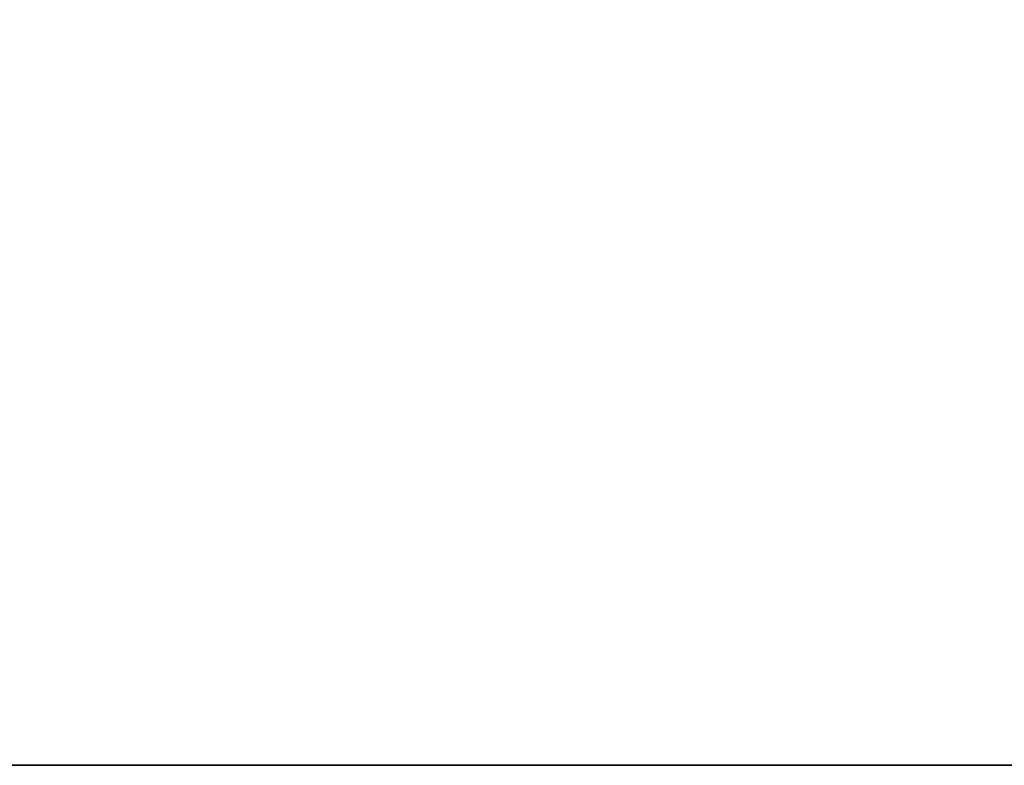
# Model space of a CAD drawing. Extents: x -0.3 to 41.3, y 0 to 17.8.
# Tile 129 of 256: x 3.8492 to 3.9541, y 10.2671 to 10.3465. Entities that reach past the tile are written whole.
import ezdxf

# ---------------------------------------------------------------- set-up
doc = ezdxf.new("R2010")
doc.units = 0
doc.header["$MEASUREMENT"] = 0
for name, color, linetype in [('V108', 7, 'Continuous'), ('V210', 7, 'Continuous'), ('V303', 7, 'Continuous')]:
    doc.layers.add(name, color=color, linetype=linetype)

msp = doc.modelspace()

# ---------------------------------------------------------------- linework, layer by layer
at = {"layer": 'V108', "color": 252, "true_color": 0x838383}
for points, invisible_edges in [([(4.22027, 10.41714, 196.60001), (1.09775, 10.41714, 196.60001), (1.09775, 10.26714, 196.60001)], 12), ([(4.22027, 10.41714, 196.00001), (1.09775, 10.41714, 196.00001), (1.09775, 10.26714, 196.00001)], 12), ([(4.22027, 10.41714, 196.60001), (1.09775, 10.26714, 196.60001), (4.22027, 10.26714, 196.60001)], 9), ([(4.22027, 10.41714, 196.00001), (1.09775, 10.26714, 196.00001), (4.22027, 10.26714, 196.00001)], 9)]:
    msp.add_3dface(points, dxfattribs=dict(at, invisible_edges=invisible_edges))
msp.add_3dface([(1.09775, 10.26714, 196.60001), (4.22027, 10.26714, 196.60001), (4.22027, 10.26714, 196.00001), (1.09775, 10.26714, 196.00001)], dxfattribs=at)
at = {"layer": 'V210', "color": 252, "true_color": 0x838383}
for points, invisible_edges in [([(4.22027, 10.41714, 199.55), (1.09775, 10.41714, 199.55), (1.09775, 10.26714, 199.55)], 12), ([(4.22027, 10.41714, 198.95), (1.09775, 10.41714, 198.95), (1.09775, 10.26714, 198.95)], 12), ([(4.22027, 10.41714, 199.55), (1.09775, 10.26714, 199.55), (4.22027, 10.26714, 199.55)], 9), ([(4.22027, 10.41714, 198.95), (1.09775, 10.26714, 198.95), (4.22027, 10.26714, 198.95)], 9)]:
    msp.add_3dface(points, dxfattribs=dict(at, invisible_edges=invisible_edges))
msp.add_3dface([(1.09775, 10.26714, 199.55), (4.22027, 10.26714, 199.55), (4.22027, 10.26714, 198.95), (1.09775, 10.26714, 198.95)], dxfattribs=at)
at = {"layer": 'V303', "color": 252, "true_color": 0x838383}
for points, invisible_edges in [([(4.22027, 10.41714, 200.60001), (1.09775, 10.41714, 200.60001), (1.09775, 10.26714, 200.60001)], 12), ([(4.22027, 10.41714, 200.30001), (1.09775, 10.41714, 200.30001), (1.09775, 10.26714, 200.30001)], 12), ([(4.22027, 10.41714, 200.60001), (1.09775, 10.26714, 200.60001), (4.22027, 10.26714, 200.60001)], 9), ([(4.22027, 10.41714, 200.30001), (1.09775, 10.26714, 200.30001), (4.22027, 10.26714, 200.30001)], 9)]:
    msp.add_3dface(points, dxfattribs=dict(at, invisible_edges=invisible_edges))
msp.add_3dface([(1.09775, 10.26714, 200.60001), (4.22027, 10.26714, 200.60001), (4.22027, 10.26714, 200.30001), (1.09775, 10.26714, 200.30001)], dxfattribs=at)

doc.saveas('drawing.dxf')
